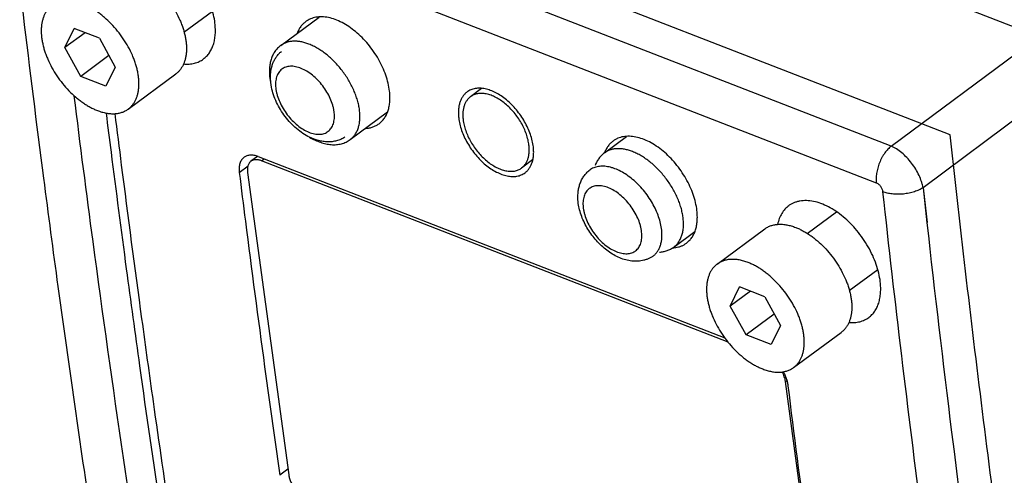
# Model space of a CAD drawing. Header units: inches. Extents: x 0 to 17, y 0 to 11.
# Tile 13 of 40: x 8.9 to 9.6, y 2.8 to 3.1. Entities that reach past the tile are written whole.
import ezdxf

# ---------------------------------------------------------------- set-up
doc = ezdxf.new("R2010")
doc.units = ezdxf.units.IN
doc.header["$LTSCALE"] = 0.935
doc.header["$MEASUREMENT"] = 0
doc.layers.get('0').update_dxf_attribs({"linetype": 'CONTINUOUS'})

msp = doc.modelspace()

# ---------------------------------------------------------------- linework, layer by layer
at = {"color": 7, "linetype": 'Continuous'}
for p, q in [((9.06285, 3.30186), (9.602, 3.09245)), ((9.54248, 3.02612), (8.96583, 3.25009)), ((9.50266, 3.01862), (8.97495, 3.22358)), ((8.96498, 3.19886), (9.49269, 2.99389)), ((9.02649, 3.09536), (9.04565, 3.10951)), ((9.09168, 3.08638), (9.11744, 3.1054)), ((8.94636, 3.08497), (8.95262, 3.0978)), ((8.96952, 3.09124), (8.95262, 3.0978)), ((8.95991, 3.09497), (8.94636, 3.08497)), ((8.96952, 3.09124), (8.98016, 3.07184)), ((9.50266, 3.01862), (9.602, 3.09245)), ((8.95701, 3.06557), (8.94636, 3.08497)), ((8.97594, 3.07954), (8.95701, 3.06557)), ((8.98016, 3.07184), (8.97391, 3.05901)), ((8.97391, 3.05901), (8.95701, 3.06557)), ((8.98899, 3.04357), (9.021, 3.0672)), ((9.08425, 3.06437), (9.08472, 3.06152)), ((9.08488, 3.06152), (9.0847, 3.0644)), ((9.62357, 3.06452), (9.52412, 2.9906)), ((9.08539, 3.05822), (9.08488, 3.06152)), ((9.08827, 3.05783), (9.08836, 3.05708)), ((9.22681, 3.0573), (9.21941, 3.05184)), ((9.12767, 3.04111), (9.12758, 3.04185)), ((9.13845, 3.02304), (9.16356, 3.04158)), ((9.30956, 3.01402), (9.32444, 3.025)), ((9.55008, 2.95796), (9.54248, 3.02612)), ((9.07601, 3.01166), (9.07159, 3.0084)), ((9.07645, 3.01156), (9.39057, 2.88955)), ((9.0637, 3.00088), (9.06961, 3.00525)), ((9.0787, 3.00874), (9.08042, 3.01001)), ((9.39285, 2.88672), (9.0787, 3.00874)), ((9.26119, 3.00928), (9.25383, 3.00385)), ((9.06927, 3.00083), (9.09702, 2.7973)), ((9.52412, 2.9906), (9.5269, 2.96714)), ((9.52412, 2.9906), (9.52673, 2.96703)), ((9.29527, 2.97743), (9.29536, 2.97668)), ((9.44609, 2.95983), (9.46577, 2.97437)), ((9.33467, 2.96071), (9.33458, 2.96145)), ((9.34816, 2.96205), (9.34803, 2.96307)), ((9.35633, 2.95067), (9.37056, 2.96118)), ((9.38555, 2.93924), (9.41756, 2.96287)), ((9.3564, 2.95018), (9.35759, 2.95033)), ((9.4745, 2.92135), (9.49366, 2.9355)), ((8.95381, 2.8385), (8.94179, 2.9241)), ((9.39438, 2.91096), (9.40063, 2.9238)), ((9.40792, 2.92096), (9.39438, 2.91096)), ((9.41753, 2.91723), (9.40063, 2.9238)), ((9.40502, 2.89156), (9.39438, 2.91096)), ((9.41753, 2.91723), (9.42818, 2.89783)), ((9.42395, 2.90554), (9.40502, 2.89156)), ((9.42818, 2.89783), (9.42192, 2.885)), ((9.42192, 2.885), (9.40502, 2.89156)), ((9.437, 2.86956), (9.46901, 2.8932)), ((9.08078, 2.87012), (9.09098, 2.797)), ((9.43153, 2.86013), (9.43252, 2.86087)), ((9.45928, 2.6566), (9.43153, 2.86013)), ((9.09651, 2.80108), (9.09098, 2.797))]:
    msp.add_line(p, q, dxfattribs=at)
for centre, radius, start, end in [((9.32964, 3.00659), 0.02134, 159.07926, 159.34439), ((9.35459, 2.97022), 0.02012, 273.76794, 275.16886)]:
    msp.add_arc(centre, radius, start, end, dxfattribs=at)
for points, knots in [([(8.94179, 2.9241), (8.93848, 2.94839), (8.92549, 3.0461), (8.9138, 3.14398), (8.90573, 3.21758)], [0, 0, 0, 0, 0.248788, 1, 1, 1, 1]), ([(9.04735, 3.10134), (9.04713, 3.10327), (9.04641, 3.10722), (9.04468, 3.11311), (9.04229, 3.11904), (9.03928, 3.12489), (9.03573, 3.13052), (9.03169, 3.13584), (9.02726, 3.14072), (9.02253, 3.14506), (9.01758, 3.14878), (9.01253, 3.1518), (9.00748, 3.15405), (9.00252, 3.15548), (8.99775, 3.15607), (8.99396, 3.15583), (8.99115, 3.15518), (8.98919, 3.15449), (8.98735, 3.15359), (8.98621, 3.15285), (8.98567, 3.15245)], [0, 0, 0, 0, 0.063648, 0.130848, 0.200815, 0.272757, 0.345744, 0.418795, 0.490943, 0.561255, 0.628882, 0.693116, 0.75344, 0.809586, 0.861617, 0.909998, 0.933119, 0.955706, 0.977936, 1, 1, 1, 1]), ([(8.99039, 3.13786), (8.99122, 3.13754), (8.99287, 3.13683), (8.99533, 3.13559), (8.99779, 3.13416), (9.00023, 3.13256), (9.00264, 3.13078), (9.00583, 3.12818), (9.00966, 3.12456), (9.0139, 3.11976), (9.01772, 3.11458), (9.02106, 3.10911), (9.02338, 3.10439), (9.02493, 3.10058), (9.02591, 3.09775), (9.02673, 3.09494), (9.02737, 3.09218), (9.02782, 3.08946), (9.0281, 3.08682), (9.0282, 3.08427), (9.02811, 3.08181), (9.02784, 3.07946), (9.02739, 3.07724), (9.02675, 3.07515), (9.02594, 3.07321), (9.02496, 3.07144), (9.02381, 3.06983), (9.02249, 3.06841), (9.02151, 3.06758), (9.021, 3.0672)], [0, 0, 0, 0, 0.030159, 0.061411, 0.093671, 0.126862, 0.160902, 0.195693, 0.267051, 0.339985, 0.41345, 0.486375, 0.557716, 0.592495, 0.626524, 0.659701, 0.69194, 0.723164, 0.753317, 0.782357, 0.810269, 0.837057, 0.862758, 0.887434, 0.911184, 0.934138, 0.95646, 0.978343, 1, 1, 1, 1]), ([(8.93754, 3.11324), (8.93703, 3.11287), (8.93605, 3.11204), (8.93473, 3.11061), (8.93358, 3.10901), (8.9326, 3.10723), (8.93179, 3.1053), (8.93115, 3.10321), (8.9307, 3.10099), (8.93043, 3.09864), (8.93034, 3.09618), (8.93044, 3.09362), (8.93071, 3.09098), (8.93117, 3.08827), (8.93181, 3.0855), (8.93263, 3.0827), (8.93361, 3.07987), (8.93516, 3.07606), (8.93748, 3.07133), (8.94082, 3.06587), (8.94464, 3.06068), (8.94888, 3.05588), (8.95271, 3.05227), (8.9559, 3.04966), (8.95831, 3.04789), (8.96075, 3.04628), (8.96321, 3.04485), (8.96566, 3.04361), (8.96732, 3.0429), (8.96815, 3.04258)], [0, 0, 0, 0, 0.021657, 0.04354, 0.065863, 0.088818, 0.112568, 0.137245, 0.162945, 0.189734, 0.217646, 0.246686, 0.276839, 0.308063, 0.340302, 0.37348, 0.407508, 0.442287, 0.513626, 0.586551, 0.660015, 0.732948, 0.804305, 0.839096, 0.873136, 0.906327, 0.938588, 0.969841, 1, 1, 1, 1]), ([(8.98899, 3.04357), (8.9895, 3.04394), (8.99048, 3.04477), (8.9918, 3.0462), (8.99295, 3.0478), (8.99393, 3.04958), (8.99474, 3.05151), (8.99538, 3.0536), (8.99583, 3.05582), (8.9961, 3.05817), (8.99619, 3.06063), (8.99609, 3.06319), (8.99581, 3.06583), (8.99535, 3.06854), (8.99472, 3.07131), (8.9939, 3.07411), (8.99292, 3.07694), (8.99137, 3.08075), (8.98905, 3.08548), (8.98571, 3.09094), (8.98188, 3.09613), (8.97765, 3.10093), (8.97382, 3.10454), (8.97063, 3.10714), (8.96822, 3.10892), (8.96578, 3.11053), (8.96332, 3.11195), (8.96086, 3.1132), (8.95921, 3.11391), (8.95838, 3.11423)], [0, 0, 0, 0, 0.021657, 0.04354, 0.065863, 0.088818, 0.112568, 0.137245, 0.162945, 0.189734, 0.217646, 0.246686, 0.276839, 0.308063, 0.340302, 0.37348, 0.407508, 0.442287, 0.513626, 0.586551, 0.660015, 0.732948, 0.804305, 0.839096, 0.873136, 0.906327, 0.938588, 0.969841, 1, 1, 1, 1]), ([(9.1649, 3.05569), (9.16469, 3.05745), (9.16404, 3.06106), (9.16246, 3.06645), (9.16027, 3.07188), (9.15752, 3.07723), (9.15426, 3.08238), (9.15057, 3.08724), (9.14652, 3.09171), (9.14218, 3.09568), (9.13766, 3.09908), (9.13304, 3.10184), (9.12842, 3.1039), (9.12388, 3.10522), (9.11952, 3.10576), (9.11604, 3.10554), (9.11348, 3.10494), (9.11168, 3.10431), (9.11, 3.10349), (9.10896, 3.10281), (9.10847, 3.10245)], [0, 0, 0, 0, 0.063649, 0.13085, 0.200817, 0.27276, 0.345748, 0.418802, 0.490953, 0.561268, 0.628899, 0.693136, 0.753462, 0.809608, 0.861637, 0.910013, 0.933131, 0.955715, 0.97794, 1, 1, 1, 1]), ([(9.0396, 3.07727), (9.04037, 3.07783), (9.04182, 3.07911), (9.04367, 3.08141), (9.04519, 3.08405), (9.04636, 3.08701), (9.04717, 3.09027), (9.04761, 3.09378), (9.04769, 3.0975), (9.0475, 3.10005), (9.04735, 3.10134)], [0, 0, 0, 0, 0.107999, 0.218227, 0.332456, 0.452098, 0.578218, 0.711502, 0.852208, 1, 1, 1, 1]), ([(9.10847, 3.10245), (9.10782, 3.10197), (9.1066, 3.10091), (9.10501, 3.09904), (9.10368, 3.09689), (9.10297, 3.09533), (9.10267, 3.09451)], [0, 0, 0, 0, 0.24068, 0.485478, 0.737682, 1, 1, 1, 1]), ([(9.09167, 3.08638), (9.09129, 3.0861), (9.09055, 3.0855), (9.08952, 3.08451), (9.08857, 3.08344), (9.0877, 3.08229), (9.08693, 3.08106), (9.08624, 3.07977), (9.08565, 3.07842), (9.08514, 3.07702), (9.08473, 3.07557), (9.0844, 3.07407), (9.08417, 3.07253), (9.08401, 3.07096), (9.08395, 3.06935), (9.08397, 3.06715), (9.08411, 3.06548), (9.08425, 3.06437)], [0, 0, 0, 0, 0.058467, 0.117016, 0.175737, 0.234731, 0.294085, 0.35391, 0.414323, 0.475419, 0.537312, 0.600105, 0.663881, 0.728736, 0.794754, 0.861984, 1, 1, 1, 1]), ([(9.11062, 3.08727), (9.10972, 3.08762), (9.10794, 3.08823), (9.10525, 3.08888), (9.10305, 3.08917), (9.10135, 3.08925), (9.09973, 3.08923), (9.09778, 3.08901), (9.09591, 3.08854), (9.09451, 3.08801), (9.09352, 3.08754), (9.09257, 3.087), (9.09197, 3.08659), (9.09168, 3.08638)], [0, 0, 0, 0, 0.146433, 0.285768, 0.418029, 0.481668, 0.543738, 0.663525, 0.778507, 0.834656, 0.890143, 0.945183, 1, 1, 1, 1]), ([(9.14468, 3.04291), (9.14454, 3.04401), (9.14415, 3.04623), (9.14331, 3.04957), (9.1422, 3.05295), (9.14082, 3.05636), (9.13919, 3.05974), (9.13733, 3.06308), (9.13525, 3.06634), (9.13298, 3.06949), (9.13053, 3.07249), (9.12794, 3.07532), (9.12522, 3.07795), (9.1224, 3.08036), (9.11951, 3.08251), (9.11657, 3.0844), (9.11362, 3.086), (9.11162, 3.08689), (9.11062, 3.08727)], [0, 0, 0, 0, 0.056748, 0.115896, 0.177191, 0.240327, 0.304957, 0.370699, 0.437149, 0.503888, 0.57049, 0.636533, 0.701608, 0.765323, 0.827315, 0.887264, 0.944895, 1, 1, 1, 1]), ([(9.0262, 3.07391), (9.02746, 3.0738), (9.02992, 3.07376), (9.03348, 3.07431), (9.03622, 3.07527), (9.03822, 3.07632), (9.03915, 3.07694), (9.0396, 3.07727)], [0, 0, 0, 0, 0.267706, 0.520613, 0.762841, 0.881722, 1, 1, 1, 1]), ([(9.0847, 3.0644), (9.08467, 3.06611), (9.08484, 3.06867), (9.08555, 3.07197), (9.08634, 3.07435), (9.08738, 3.07662), (9.08867, 3.07874), (9.09023, 3.08067), (9.09142, 3.08182), (9.09205, 3.08235)], [0, 0, 0, 0, 0.255468, 0.380992, 0.505468, 0.62941, 0.753007, 0.876499, 1, 1, 1, 1]), ([(9.12758, 3.04185), (9.12748, 3.04257), (9.12722, 3.04402), (9.12646, 3.04697), (9.12507, 3.05071), (9.12279, 3.05507), (9.11997, 3.05923), (9.11671, 3.06303), (9.11313, 3.06633), (9.10936, 3.06902), (9.10553, 3.07099), (9.10232, 3.072), (9.09986, 3.07235), (9.09814, 3.0724), (9.09651, 3.07222), (9.09498, 3.07183), (9.09357, 3.07122), (9.09231, 3.07041), (9.09119, 3.06939), (9.09023, 3.06819), (9.08944, 3.06681), (9.08883, 3.06526), (9.08841, 3.06358), (9.08817, 3.06175), (9.08811, 3.05982), (9.0882, 3.0585), (9.08827, 3.05783)], [0, 0, 0, 0, 0.033015, 0.067441, 0.139702, 0.215307, 0.292533, 0.369483, 0.444299, 0.515287, 0.581092, 0.640893, 0.668533, 0.694738, 0.719668, 0.743563, 0.766731, 0.789545, 0.812403, 0.835702, 0.859796, 0.884981, 0.911487, 0.939472, 0.968993, 1, 1, 1, 1]), ([(9.11111, 3.02458), (9.10955, 3.02535), (9.10648, 3.02712), (9.10218, 3.03038), (9.09817, 3.03419), (9.09454, 3.03847), (9.09137, 3.0431), (9.08872, 3.04799), (9.08668, 3.05303), (9.08574, 3.05649), (9.08539, 3.05822)], [0, 0, 0, 0, 0.11928, 0.242704, 0.36946, 0.498175, 0.627168, 0.754685, 0.879249, 1, 1, 1, 1]), ([(9.08836, 3.05708), (9.08846, 3.05637), (9.08872, 3.05492), (9.08948, 3.05196), (9.09088, 3.04823), (9.09315, 3.04386), (9.09597, 3.03971), (9.09923, 3.03591), (9.10281, 3.0326), (9.10658, 3.02992), (9.11041, 3.02795), (9.11362, 3.02694), (9.11608, 3.02658), (9.1178, 3.02654), (9.11943, 3.02672), (9.12096, 3.02711), (9.12236, 3.02771), (9.12363, 3.02853), (9.12475, 3.02954), (9.12571, 3.03075), (9.1265, 3.03213), (9.1271, 3.03367), (9.12753, 3.03536), (9.12777, 3.03718), (9.12783, 3.03911), (9.12774, 3.04043), (9.12767, 3.04111)], [0, 0, 0, 0, 0.033016, 0.067443, 0.139709, 0.215318, 0.292545, 0.369494, 0.444309, 0.515295, 0.581099, 0.640899, 0.668539, 0.694745, 0.719675, 0.74357, 0.766739, 0.789553, 0.812411, 0.83571, 0.859802, 0.884986, 0.91149, 0.939473, 0.968993, 1, 1, 1, 1]), ([(9.26175, 3.01807), (9.26158, 3.01947), (9.26107, 3.02232), (9.25982, 3.02658), (9.25808, 3.03087), (9.25591, 3.0351), (9.25333, 3.03918), (9.25041, 3.04302), (9.24721, 3.04655), (9.24378, 3.04969), (9.2402, 3.05238), (9.23655, 3.05456), (9.23289, 3.05619), (9.2293, 3.05723), (9.22585, 3.05766), (9.22261, 3.05745), (9.22012, 3.05674), (9.21834, 3.05586), (9.21751, 3.05533), (9.21712, 3.05504)], [0, 0, 0, 0, 0.063647, 0.130864, 0.200841, 0.272786, 0.345784, 0.418848, 0.491009, 0.561337, 0.628979, 0.693229, 0.753562, 0.809714, 0.861744, 0.910111, 0.95573, 0.977947, 1, 1, 1, 1]), ([(8.95237, 3.05239), (8.95645, 3.01968), (8.97324, 2.88979), (8.99234, 2.7602), (9.00797, 2.66344)], [0, 0, 0, 0, 0.251666, 1, 1, 1, 1]), ([(9.15781, 3.03366), (9.15851, 3.03418), (9.15984, 3.03535), (9.16153, 3.03745), (9.16292, 3.03986), (9.16399, 3.04258), (9.16473, 3.04555), (9.16514, 3.04877), (9.16521, 3.05218), (9.16504, 3.0545), (9.1649, 3.05569)], [0, 0, 0, 0, 0.10801, 0.218249, 0.332484, 0.45213, 0.578248, 0.711527, 0.852223, 1, 1, 1, 1]), ([(9.21712, 3.05504), (9.21656, 3.05463), (9.21551, 3.0537), (9.21416, 3.05204), (9.21306, 3.05012), (9.21221, 3.04797), (9.21161, 3.04561), (9.21129, 3.04307), (9.21123, 3.04037), (9.21137, 3.03853), (9.21147, 3.0376)], [0, 0, 0, 0, 0.108244, 0.218691, 0.333062, 0.452764, 0.578857, 0.712041, 0.852537, 1, 1, 1, 1]), ([(9.21941, 3.05184), (9.21892, 3.05148), (9.21799, 3.05066), (9.2168, 3.04919), (9.21583, 3.0475), (9.21507, 3.0456), (9.21455, 3.04352), (9.21427, 3.04128), (9.21422, 3.0389), (9.21434, 3.03727), (9.21443, 3.03645)], [0, 0, 0, 0, 0.108222, 0.218651, 0.333006, 0.452701, 0.578796, 0.711997, 0.852519, 1, 1, 1, 1]), ([(9.25879, 3.01922), (9.25864, 3.02045), (9.25819, 3.02297), (9.25709, 3.02673), (9.25556, 3.03052), (9.25364, 3.03425), (9.25136, 3.03784), (9.24879, 3.04123), (9.24596, 3.04435), (9.24293, 3.04712), (9.23978, 3.04949), (9.23655, 3.05141), (9.23333, 3.05285), (9.23064, 3.05363), (9.22855, 3.05397), (9.22706, 3.05408), (9.22562, 3.05405), (9.22423, 3.05388), (9.22291, 3.05358), (9.22166, 3.05314), (9.22048, 3.05257), (9.21976, 3.05209), (9.21941, 3.05184)], [0, 0, 0, 0, 0.063634, 0.130836, 0.200803, 0.272738, 0.345724, 0.418779, 0.490929, 0.561246, 0.628878, 0.693119, 0.753441, 0.809583, 0.836111, 0.861651, 0.88627, 0.910068, 0.933176, 0.955746, 0.977955, 1, 1, 1, 1]), ([(8.96815, 3.04258), (8.96914, 3.0422), (8.9711, 3.04153), (8.97406, 3.04082), (8.97647, 3.04049), (8.97835, 3.04041), (8.98013, 3.04044), (8.98186, 3.04063), (8.98353, 3.04099), (8.98472, 3.04134), (8.98587, 3.04177), (8.98696, 3.04229), (8.98801, 3.04288), (8.98867, 3.04333), (8.98899, 3.04357)], [0, 0, 0, 0, 0.14641, 0.285755, 0.418015, 0.481648, 0.543709, 0.663484, 0.721525, 0.778524, 0.834666, 0.89015, 0.945187, 1, 1, 1, 1]), ([(8.97404, 3.04074), (8.97514, 3.03198), (8.97956, 2.99702), (8.98413, 2.96209), (8.98764, 2.93591)], [0, 0, 0, 0, 0.250484, 1, 1, 1, 1]), ([(8.97992, 3.04051), (8.98136, 3.02895), (8.98718, 2.98285), (8.99327, 2.93678), (8.99797, 2.90228)], [0, 0, 0, 0, 0.250641, 1, 1, 1, 1]), ([(9.13845, 3.02304), (9.13877, 3.02327), (9.13938, 3.02377), (9.14023, 3.02459), (9.14102, 3.02549), (9.14175, 3.02646), (9.1424, 3.02751), (9.14298, 3.02863), (9.14349, 3.02981), (9.14393, 3.03106), (9.14429, 3.03237), (9.14468, 3.03422), (9.14496, 3.03666), (9.14499, 3.03974), (9.14481, 3.04184), (9.14468, 3.04291)], [0, 0, 0, 0, 0.053889, 0.10804, 0.162707, 0.218131, 0.27454, 0.332135, 0.391094, 0.451571, 0.513695, 0.577563, 0.710773, 0.851619, 1, 1, 1, 1]), ([(9.21147, 3.0376), (9.21164, 3.0362), (9.21215, 3.03335), (9.21341, 3.02909), (9.21515, 3.0248), (9.21733, 3.02058), (9.21992, 3.01651), (9.22285, 3.01267), (9.22606, 3.00915), (9.22949, 3.00602), (9.23308, 3.00333), (9.23673, 3.00115), (9.24039, 2.99952), (9.24398, 2.99848), (9.24742, 2.99805), (9.25066, 2.99825), (9.25314, 2.99896), (9.25492, 2.99983), (9.25574, 3.00036), (9.25613, 3.00065)], [0, 0, 0, 0, 0.063665, 0.130888, 0.200871, 0.272829, 0.345851, 0.418953, 0.491164, 0.561551, 0.629254, 0.693557, 0.753924, 0.81008, 0.862077, 0.910368, 0.955871, 0.97802, 1, 1, 1, 1]), ([(9.14895, 3.03054), (9.14977, 3.0306), (9.15139, 3.03081), (9.15371, 3.03144), (9.15587, 3.03238), (9.15719, 3.0332), (9.15781, 3.03366)], [0, 0, 0, 0, 0.26082, 0.512442, 0.757741, 1, 1, 1, 1]), ([(9.21443, 3.03645), (9.21458, 3.03521), (9.21503, 3.0327), (9.21614, 3.02894), (9.21767, 3.02516), (9.2196, 3.02143), (9.22188, 3.01784), (9.22446, 3.01445), (9.2273, 3.01135), (9.23033, 3.00858), (9.23349, 3.00621), (9.23672, 3.00429), (9.23994, 3.00285), (9.24263, 3.00207), (9.24471, 3.00174), (9.2462, 3.00162), (9.24765, 3.00165), (9.24903, 3.00181), (9.25035, 3.00211), (9.2516, 3.00255), (9.25277, 3.00312), (9.25349, 3.00359), (9.25383, 3.00385)], [0, 0, 0, 0, 0.063651, 0.130862, 0.200835, 0.272782, 0.34579, 0.418878, 0.491072, 0.561441, 0.629126, 0.693413, 0.753765, 0.80991, 0.836427, 0.861947, 0.886536, 0.910295, 0.933355, 0.95587, 0.978019, 1, 1, 1, 1]), ([(9.11111, 3.02458), (9.11228, 3.02388), (9.11465, 3.02261), (9.11829, 3.02111), (9.12194, 3.02008), (9.12554, 3.01954), (9.1285, 3.01954), (9.13079, 3.01982), (9.13245, 3.02017), (9.13406, 3.02067), (9.13561, 3.02131), (9.13708, 3.02209), (9.13801, 3.02271), (9.13845, 3.02304)], [0, 0, 0, 0, 0.141233, 0.276797, 0.40677, 0.531635, 0.65225, 0.711348, 0.76981, 0.827768, 0.885375, 0.942744, 1, 1, 1, 1]), ([(9.13472, 3.02458), (9.13387, 3.02404), (9.13209, 3.02308), (9.12923, 3.02209), (9.12624, 3.02153), (9.12319, 3.02139), (9.12012, 3.02165), (9.11601, 3.0225), (9.11303, 3.02365), (9.11111, 3.02458)], [0, 0, 0, 0, 0.122541, 0.24453, 0.36702, 0.490277, 0.614549, 0.740623, 1, 1, 1, 1]), ([(9.3719, 2.97529), (9.3717, 2.97705), (9.37104, 2.98066), (9.36946, 2.98605), (9.36727, 2.99148), (9.36452, 2.99683), (9.36126, 3.00198), (9.35757, 3.00684), (9.35352, 3.01131), (9.34919, 3.01528), (9.34466, 3.01868), (9.34004, 3.02144), (9.33542, 3.0235), (9.33088, 3.02482), (9.32652, 3.02536), (9.32305, 3.02514), (9.32048, 3.02455), (9.31869, 3.02391), (9.317, 3.02309), (9.31596, 3.02241), (9.31547, 3.02205)], [0, 0, 0, 0, 0.063649, 0.13085, 0.200817, 0.27276, 0.345748, 0.418802, 0.490953, 0.561268, 0.628899, 0.693136, 0.753462, 0.809608, 0.861637, 0.910013, 0.933131, 0.955715, 0.97794, 1, 1, 1, 1]), ([(9.25383, 3.00385), (9.25432, 3.00421), (9.25525, 3.00503), (9.25644, 3.00649), (9.25741, 3.00818), (9.25815, 3.01007), (9.25867, 3.01215), (9.25896, 3.01439), (9.259, 3.01677), (9.25888, 3.01839), (9.25879, 3.01922)], [0, 0, 0, 0, 0.108044, 0.218317, 0.332563, 0.452209, 0.578326, 0.711619, 0.8523, 1, 1, 1, 1]), ([(9.25613, 3.00065), (9.25669, 3.00106), (9.25774, 3.00199), (9.25908, 3.00365), (9.26018, 3.00556), (9.26103, 3.0077), (9.26161, 3.01006), (9.26193, 3.0126), (9.26199, 3.01529), (9.26186, 3.01713), (9.26175, 3.01807)], [0, 0, 0, 0, 0.108038, 0.218306, 0.33255, 0.452198, 0.578318, 0.71161, 0.852289, 1, 1, 1, 1]), ([(9.32851, 3.01491), (9.32761, 3.01526), (9.32582, 3.01587), (9.32313, 3.01652), (9.32094, 3.01681), (9.31924, 3.01689), (9.31762, 3.01686), (9.31566, 3.01665), (9.3138, 3.01617), (9.3124, 3.01564), (9.3114, 3.01518), (9.31045, 3.01464), (9.30985, 3.01423), (9.30956, 3.01402)], [0, 0, 0, 0, 0.146433, 0.285768, 0.418029, 0.481668, 0.543738, 0.663525, 0.778507, 0.834656, 0.890143, 0.945183, 1, 1, 1, 1]), ([(9.31547, 3.02205), (9.31483, 3.02158), (9.31362, 3.02053), (9.31204, 3.01868), (9.31071, 3.01656), (9.31001, 3.01501), (9.3097, 3.01421)], [0, 0, 0, 0, 0.240828, 0.485707, 0.737873, 1, 1, 1, 1]), ([(9.50266, 3.01862), (9.50189, 3.01799), (9.50036, 3.01653), (9.49865, 3.01442), (9.49736, 3.01247), (9.49611, 3.01033), (9.49476, 3.00746), (9.49375, 3.00446), (9.49316, 3.00204), (9.49274, 2.99974), (9.4925, 2.99702), (9.49258, 2.99489), (9.49269, 2.99389)], [0, 0, 0, 0, 0.107922, 0.229167, 0.294144, 0.361276, 0.499073, 0.636981, 0.704259, 0.769444, 0.891282, 1, 1, 1, 1]), ([(9.52412, 2.9906), (9.52401, 2.99128), (9.52372, 2.99266), (9.52291, 2.99547), (9.52149, 2.99904), (9.51924, 3.00322), (9.5165, 3.00722), (9.51337, 3.0109), (9.50996, 3.0141), (9.50694, 3.01633), (9.50449, 3.01776), (9.50327, 3.01836), (9.50266, 3.01862)], [0, 0, 0, 0, 0.056448, 0.115571, 0.240291, 0.371217, 0.505066, 0.638215, 0.767092, 0.888569, 0.945709, 1, 1, 1, 1]), ([(9.06692, 3.01107), (9.0666, 3.01083), (9.06598, 3.01029), (9.0652, 3.00932), (9.06456, 3.0082), (9.06408, 3.00695), (9.06374, 3.00557), (9.06356, 3.00408), (9.06354, 3.00251), (9.06363, 3.00143), (9.0637, 3.00088)], [0, 0, 0, 0, 0.108008, 0.218171, 0.332271, 0.451802, 0.577879, 0.711251, 0.852083, 1, 1, 1, 1]), ([(9.07645, 3.01156), (9.07557, 3.0119), (9.07384, 3.01241), (9.07163, 3.01259), (9.07, 3.01241), (9.06888, 3.01212), (9.06785, 3.01168), (9.06722, 3.01129), (9.06692, 3.01107)], [0, 0, 0, 0, 0.284317, 0.54176, 0.661738, 0.777136, 0.889358, 1, 1, 1, 1]), ([(9.30956, 3.01401), (9.30921, 3.01376), (9.30853, 3.01321), (9.30758, 3.01232), (9.3067, 3.01136), (9.30588, 3.01033), (9.30514, 3.00924), (9.30425, 3.00771), (9.3037, 3.00648), (9.30339, 3.00565)], [0, 0, 0, 0, 0.123349, 0.24684, 0.370627, 0.494894, 0.619793, 0.745493, 1, 1, 1, 1]), ([(9.36256, 2.97055), (9.36242, 2.97164), (9.36204, 2.97386), (9.3612, 2.9772), (9.36008, 2.98059), (9.3587, 2.98399), (9.35707, 2.98738), (9.35521, 2.99072), (9.35314, 2.99398), (9.35086, 2.99712), (9.34842, 3.00012), (9.34582, 3.00295), (9.3431, 3.00559), (9.34028, 3.00799), (9.33739, 3.01015), (9.33446, 3.01204), (9.33151, 3.01364), (9.3295, 3.01452), (9.32851, 3.01491)], [0, 0, 0, 0, 0.056748, 0.115896, 0.177191, 0.240327, 0.304957, 0.370699, 0.437149, 0.503888, 0.57049, 0.636533, 0.701608, 0.765323, 0.827315, 0.887264, 0.944895, 1, 1, 1, 1]), ([(9.07159, 3.0084), (9.07135, 3.00823), (9.0709, 3.00783), (9.07032, 3.00711), (9.06986, 3.00628), (9.0695, 3.00534), (9.06927, 3.00432), (9.06914, 3.00321), (9.06914, 3.00204), (9.06922, 3.00124), (9.06927, 3.00083)], [0, 0, 0, 0, 0.107732, 0.217558, 0.331349, 0.450677, 0.576708, 0.710232, 0.851446, 1, 1, 1, 1]), ([(9.0787, 3.00874), (9.07804, 3.00899), (9.07674, 3.00938), (9.0751, 3.00952), (9.07388, 3.00939), (9.07305, 3.00918), (9.07228, 3.00886), (9.07181, 3.00857), (9.07159, 3.0084)], [0, 0, 0, 0, 0.285611, 0.543524, 0.663401, 0.778461, 0.890117, 1, 1, 1, 1]), ([(9.34803, 2.96307), (9.34783, 2.96457), (9.34721, 2.96765), (9.34574, 2.97225), (9.34375, 2.97687), (9.34128, 2.98143), (9.33837, 2.98581), (9.33509, 2.98993), (9.33151, 2.9937), (9.3277, 2.99704), (9.32376, 2.99988), (9.31975, 3.00216), (9.31637, 3.00357), (9.31371, 3.00436), (9.31121, 3.00491), (9.30874, 3.00514), (9.30638, 3.00501), (9.30472, 3.00474), (9.30314, 3.0043), (9.30167, 3.00369), (9.30029, 3.00292), (9.29945, 3.0023), (9.29906, 3.00196)], [0, 0, 0, 0, 0.063628, 0.131028, 0.201392, 0.273875, 0.347478, 0.42116, 0.493883, 0.564653, 0.632569, 0.696867, 0.757, 0.785425, 0.812735, 0.864069, 0.888282, 0.911648, 0.934316, 0.956462, 0.978284, 1, 1, 1, 1]), ([(9.0637, 3.00088), (9.06506, 2.98995), (9.07057, 2.94634), (9.07633, 2.90276), (9.08078, 2.87012)], [0, 0, 0, 0, 0.250577, 1, 1, 1, 1]), ([(9.29189, 2.98112), (9.29168, 2.98308), (9.29162, 2.98603), (9.29215, 2.98989), (9.29286, 2.99266), (9.2939, 2.9953), (9.29505, 2.99737), (9.29613, 2.9989), (9.29732, 3.00036), (9.29833, 3.00135), (9.29905, 3.00196)], [0, 0, 0, 0, 0.25783, 0.383666, 0.508004, 0.631426, 0.754394, 0.815813, 0.877233, 1, 1, 1, 1]), ([(9.33458, 2.96145), (9.33449, 2.96217), (9.33423, 2.96362), (9.33347, 2.96657), (9.33207, 2.97031), (9.32979, 2.97467), (9.32697, 2.97883), (9.32371, 2.98263), (9.32013, 2.98593), (9.31636, 2.98862), (9.31254, 2.99059), (9.30932, 2.9916), (9.30687, 2.99196), (9.30514, 2.992), (9.30351, 2.99182), (9.30198, 2.99143), (9.30058, 2.99083), (9.29931, 2.99001), (9.29819, 2.98899), (9.29723, 2.98779), (9.29645, 2.98641), (9.29584, 2.98487), (9.29541, 2.98318), (9.29517, 2.98136), (9.29511, 2.97942), (9.2952, 2.9781), (9.29527, 2.97743)], [0, 0, 0, 0, 0.033015, 0.067441, 0.139702, 0.215307, 0.292533, 0.369483, 0.444299, 0.515287, 0.581092, 0.640893, 0.668533, 0.694738, 0.719668, 0.743563, 0.766731, 0.789545, 0.812403, 0.835702, 0.859796, 0.884981, 0.911487, 0.939472, 0.968993, 1, 1, 1, 1]), ([(9.49716, 2.98787), (9.49713, 2.98817), (9.497, 2.9888), (9.49668, 2.98972), (9.49623, 2.99063), (9.49567, 2.9915), (9.49501, 2.99228), (9.49428, 2.99296), (9.49351, 2.99351), (9.49296, 2.99379), (9.49269, 2.99389)], [0, 0, 0, 0, 0.117663, 0.243239, 0.373908, 0.506589, 0.638324, 0.766287, 0.887659, 1, 1, 1, 1]), ([(9.52412, 2.9906), (9.52328, 2.99007), (9.52139, 2.98906), (9.51883, 2.98805), (9.51655, 2.98738), (9.51408, 2.98679), (9.51089, 2.98629), (9.50766, 2.98614), (9.50513, 2.98622), (9.50278, 2.98642), (9.5001, 2.98689), (9.49808, 2.98751), (9.49716, 2.98787)], [0, 0, 0, 0, 0.107312, 0.229092, 0.294683, 0.362574, 0.501998, 0.641118, 0.708646, 0.773748, 0.894239, 1, 1, 1, 1]), ([(9.53323, 2.69438), (9.52992, 2.71868), (9.51693, 2.81639), (9.50523, 2.91426), (9.49716, 2.98787)], [0, 0, 0, 0, 0.248788, 1, 1, 1, 1]), ([(9.34172, 2.94418), (9.34115, 2.94382), (9.33997, 2.94314), (9.33811, 2.94233), (9.33617, 2.94172), (9.33351, 2.94116), (9.33008, 2.94094), (9.32594, 2.94141), (9.32184, 2.94252), (9.31783, 2.94423), (9.31393, 2.94646), (9.31019, 2.94918), (9.30666, 2.95232), (9.30338, 2.95584), (9.3004, 2.95966), (9.29779, 2.96373), (9.29558, 2.96797), (9.29382, 2.97231), (9.29255, 2.97669), (9.29204, 2.97965), (9.29189, 2.98112)], [0, 0, 0, 0, 0.028414, 0.056671, 0.084915, 0.113245, 0.170198, 0.227835, 0.286733, 0.34732, 0.409837, 0.474247, 0.540284, 0.607458, 0.675159, 0.74271, 0.80943, 0.874774, 0.938428, 1, 1, 1, 1]), ([(9.43368, 2.97845), (9.43275, 2.97776), (9.431, 2.97616), (9.42887, 2.97323), (9.42724, 2.9698), (9.42653, 2.96731), (9.42625, 2.96601)], [0, 0, 0, 0, 0.235055, 0.476854, 0.730553, 1, 1, 1, 1]), ([(9.49536, 2.92733), (9.49514, 2.92927), (9.49443, 2.93321), (9.4927, 2.9391), (9.4903, 2.94503), (9.4873, 2.95088), (9.48374, 2.95652), (9.4797, 2.96183), (9.47527, 2.96671), (9.47054, 2.97105), (9.4656, 2.97477), (9.46055, 2.97779), (9.45549, 2.98004), (9.45053, 2.98148), (9.44576, 2.98206), (9.44197, 2.98182), (9.43916, 2.98118), (9.4372, 2.98049), (9.43536, 2.97959), (9.43423, 2.97885), (9.43368, 2.97845)], [0, 0, 0, 0, 0.063648, 0.130848, 0.200815, 0.272757, 0.345744, 0.418795, 0.490943, 0.561255, 0.628882, 0.693116, 0.75344, 0.809586, 0.861617, 0.909998, 0.933119, 0.955706, 0.977936, 1, 1, 1, 1]), ([(9.29536, 2.97668), (9.29546, 2.97597), (9.29572, 2.97452), (9.29648, 2.97156), (9.29788, 2.96783), (9.30015, 2.96346), (9.30297, 2.95931), (9.30623, 2.95551), (9.30981, 2.9522), (9.31358, 2.94952), (9.31741, 2.94755), (9.32062, 2.94654), (9.32308, 2.94618), (9.3248, 2.94614), (9.32643, 2.94632), (9.32796, 2.94671), (9.32937, 2.94731), (9.33064, 2.94813), (9.33176, 2.94914), (9.33271, 2.95035), (9.3335, 2.95173), (9.33411, 2.95327), (9.33453, 2.95496), (9.33478, 2.95678), (9.33483, 2.95871), (9.33475, 2.96003), (9.33467, 2.96071)], [0, 0, 0, 0, 0.033016, 0.067443, 0.139709, 0.215318, 0.292545, 0.369494, 0.444309, 0.515295, 0.581099, 0.640899, 0.668539, 0.694745, 0.719675, 0.74357, 0.766739, 0.789553, 0.812411, 0.83571, 0.859802, 0.884986, 0.91149, 0.939473, 0.968993, 1, 1, 1, 1]), ([(9.35634, 2.95067), (9.35665, 2.95091), (9.35726, 2.9514), (9.35812, 2.95222), (9.35891, 2.95312), (9.35963, 2.9541), (9.36028, 2.95514), (9.36087, 2.95626), (9.36138, 2.95745), (9.36181, 2.95869), (9.36217, 2.96), (9.36256, 2.96185), (9.36285, 2.9643), (9.36288, 2.96738), (9.3627, 2.96948), (9.36256, 2.97055)], [0, 0, 0, 0, 0.053889, 0.10804, 0.162707, 0.218131, 0.27454, 0.332135, 0.391094, 0.451571, 0.513695, 0.577563, 0.710773, 0.851619, 1, 1, 1, 1]), ([(9.36481, 2.95326), (9.36551, 2.95378), (9.36684, 2.95495), (9.36853, 2.95705), (9.36992, 2.95947), (9.37099, 2.96218), (9.37173, 2.96516), (9.37214, 2.96837), (9.37221, 2.97178), (9.37204, 2.9741), (9.3719, 2.97529)], [0, 0, 0, 0, 0.10801, 0.218249, 0.332484, 0.45213, 0.578248, 0.711527, 0.852223, 1, 1, 1, 1]), ([(9.41756, 2.96287), (9.41788, 2.96311), (9.41854, 2.96356), (9.41959, 2.96415), (9.42068, 2.96467), (9.42183, 2.9651), (9.42302, 2.96545), (9.42469, 2.96581), (9.42642, 2.966), (9.42821, 2.96603), (9.43008, 2.96595), (9.43249, 2.96562), (9.43545, 2.96491), (9.43741, 2.96424), (9.4384, 2.96386)], [0, 0, 0, 0, 0.054812, 0.109849, 0.165332, 0.221473, 0.278472, 0.336513, 0.456287, 0.518347, 0.581981, 0.714242, 0.853589, 1, 1, 1, 1]), ([(9.4384, 2.96386), (9.43923, 2.96354), (9.44089, 2.96283), (9.44334, 2.96158), (9.4458, 2.96016), (9.44824, 2.95855), (9.45065, 2.95678), (9.45384, 2.95417), (9.45767, 2.95056), (9.46191, 2.94576), (9.46574, 2.94057), (9.46907, 2.93511), (9.4714, 2.93038), (9.47294, 2.92657), (9.47393, 2.92374), (9.47474, 2.92093), (9.47538, 2.91817), (9.47584, 2.91546), (9.47612, 2.91282), (9.47621, 2.91026), (9.47612, 2.9078), (9.47585, 2.90545), (9.4754, 2.90323), (9.47477, 2.90114), (9.47395, 2.89921), (9.47297, 2.89743), (9.47182, 2.89583), (9.47051, 2.8944), (9.46952, 2.89357), (9.46901, 2.8932)], [0, 0, 0, 0, 0.030159, 0.061411, 0.093671, 0.126862, 0.160902, 0.195693, 0.267051, 0.339985, 0.41345, 0.486375, 0.557716, 0.592495, 0.626524, 0.659701, 0.69194, 0.723164, 0.753317, 0.782357, 0.810269, 0.837057, 0.862758, 0.887434, 0.911184, 0.934138, 0.95646, 0.978343, 1, 1, 1, 1]), ([(9.52673, 2.96703), (9.53199, 2.91998), (9.55399, 2.73366), (9.58066, 2.5479), (9.60336, 2.40948)], [0, 0, 0, 0, 0.252369, 1, 1, 1, 1]), ([(9.34172, 2.94418), (9.34233, 2.94458), (9.3435, 2.94548), (9.345, 2.94713), (9.34624, 2.94907), (9.34703, 2.95087), (9.34753, 2.95243), (9.34794, 2.9541), (9.34828, 2.95633), (9.34838, 2.95914), (9.34826, 2.96106), (9.34816, 2.96205)], [0, 0, 0, 0, 0.109119, 0.219619, 0.333533, 0.452566, 0.514473, 0.578124, 0.710995, 0.851688, 1, 1, 1, 1]), ([(9.58157, 2.70676), (9.57873, 2.72757), (9.56756, 2.81122), (9.55729, 2.89499), (9.55008, 2.95796)], [0, 0, 0, 0, 0.248899, 1, 1, 1, 1]), ([(9.34665, 2.94725), (9.34709, 2.94728), (9.34797, 2.94736), (9.3497, 2.94765), (9.35181, 2.94822), (9.35379, 2.94908), (9.35528, 2.94994), (9.35599, 2.95042), (9.35634, 2.95067)], [0, 0, 0, 0, 0.127855, 0.254559, 0.505036, 0.753037, 0.876588, 1, 1, 1, 1]), ([(9.35759, 2.95033), (9.35826, 2.95043), (9.35956, 2.9507), (9.36145, 2.95134), (9.36321, 2.95218), (9.36429, 2.95288), (9.36481, 2.95326)], [0, 0, 0, 0, 0.257705, 0.508803, 0.755441, 1, 1, 1, 1]), ([(9.38555, 2.93924), (9.38504, 2.93886), (9.38406, 2.93803), (9.38275, 2.93661), (9.38159, 2.935), (9.38061, 2.93323), (9.3798, 2.93129), (9.37917, 2.9292), (9.37871, 2.92698), (9.37844, 2.92463), (9.37835, 2.92217), (9.37845, 2.91962), (9.37873, 2.91698), (9.37919, 2.91426), (9.37983, 2.9115), (9.38064, 2.90869), (9.38162, 2.90586), (9.38317, 2.90205), (9.3855, 2.89733), (9.38883, 2.89186), (9.39266, 2.88668), (9.39689, 2.88188), (9.40072, 2.87826), (9.40391, 2.87566), (9.40632, 2.87388), (9.40877, 2.87228), (9.41122, 2.87085), (9.41368, 2.86961), (9.41534, 2.8689), (9.41616, 2.86858)], [0, 0, 0, 0, 0.021657, 0.04354, 0.065863, 0.088818, 0.112568, 0.137245, 0.162945, 0.189734, 0.217646, 0.246686, 0.276839, 0.308063, 0.340302, 0.37348, 0.407508, 0.442287, 0.513626, 0.586551, 0.660015, 0.732948, 0.804305, 0.839096, 0.873136, 0.906327, 0.938588, 0.969841, 1, 1, 1, 1]), ([(9.40639, 2.94022), (9.4054, 2.9406), (9.40344, 2.94128), (9.40048, 2.94199), (9.39807, 2.94231), (9.3962, 2.94239), (9.39441, 2.94237), (9.39268, 2.94218), (9.39101, 2.94181), (9.38982, 2.94146), (9.38867, 2.94103), (9.38758, 2.94051), (9.38653, 2.93992), (9.38587, 2.93947), (9.38555, 2.93924)], [0, 0, 0, 0, 0.14641, 0.285755, 0.418015, 0.481648, 0.543709, 0.663484, 0.721525, 0.778524, 0.834666, 0.89015, 0.945187, 1, 1, 1, 1]), ([(9.437, 2.86956), (9.43751, 2.86994), (9.43849, 2.87076), (9.43981, 2.87219), (9.44096, 2.87379), (9.44194, 2.87557), (9.44275, 2.87751), (9.44339, 2.87959), (9.44384, 2.88182), (9.44411, 2.88416), (9.4442, 2.88662), (9.44411, 2.88918), (9.44383, 2.89182), (9.44337, 2.89453), (9.44273, 2.8973), (9.44191, 2.9001), (9.44093, 2.90293), (9.43938, 2.90675), (9.43706, 2.91147), (9.43373, 2.91693), (9.4299, 2.92212), (9.42566, 2.92692), (9.42183, 2.93053), (9.41864, 2.93314), (9.41623, 2.93491), (9.41379, 2.93652), (9.41133, 2.93795), (9.40888, 2.93919), (9.40722, 2.9399), (9.40639, 2.94022)], [0, 0, 0, 0, 0.021657, 0.04354, 0.065863, 0.088818, 0.112568, 0.137245, 0.162945, 0.189734, 0.217646, 0.246686, 0.276839, 0.308063, 0.340302, 0.37348, 0.407508, 0.442287, 0.513626, 0.586551, 0.660015, 0.732948, 0.804305, 0.839096, 0.873136, 0.906327, 0.938588, 0.969841, 1, 1, 1, 1]), ([(8.98764, 2.93591), (8.99056, 2.91413), (9.00242, 2.82747), (9.01521, 2.74093), (9.02533, 2.67622)], [0, 0, 0, 0, 0.251238, 1, 1, 1, 1]), ([(9.48761, 2.90326), (9.48838, 2.90383), (9.48983, 2.90511), (9.49168, 2.9074), (9.4932, 2.91004), (9.49437, 2.91301), (9.49518, 2.91626), (9.49562, 2.91977), (9.4957, 2.9235), (9.49551, 2.92604), (9.49536, 2.92733)], [0, 0, 0, 0, 0.107999, 0.218227, 0.332456, 0.452098, 0.578218, 0.711502, 0.852208, 1, 1, 1, 1]), ([(8.99797, 2.90228), (9.0005, 2.88371), (9.01076, 2.80977), (9.02169, 2.73593), (9.03027, 2.68069)], [0, 0, 0, 0, 0.251062, 1, 1, 1, 1]), ([(9.47422, 2.8999), (9.47547, 2.89979), (9.47793, 2.89976), (9.48149, 2.9003), (9.48424, 2.90126), (9.48623, 2.90231), (9.48717, 2.90293), (9.48761, 2.90326)], [0, 0, 0, 0, 0.267706, 0.520613, 0.762841, 0.881722, 1, 1, 1, 1]), ([(9.41616, 2.86858), (9.41715, 2.86819), (9.41912, 2.86752), (9.42207, 2.86681), (9.42449, 2.86649), (9.42636, 2.8664), (9.42814, 2.86643), (9.42988, 2.86662), (9.43154, 2.86698), (9.43274, 2.86733), (9.43388, 2.86777), (9.43498, 2.86828), (9.43602, 2.86887), (9.43668, 2.86932), (9.437, 2.86956)], [0, 0, 0, 0, 0.14641, 0.285755, 0.418015, 0.481648, 0.543709, 0.663484, 0.721525, 0.778524, 0.834666, 0.89015, 0.945187, 1, 1, 1, 1]), ([(9.43153, 2.86013), (9.43145, 2.86067), (9.43124, 2.86177), (9.43076, 2.86341), (9.4301, 2.86507), (9.42956, 2.86616), (9.42927, 2.8667)], [0, 0, 0, 0, 0.233507, 0.479641, 0.735927, 1, 1, 1, 1]), ([(9.43335, 2.85731), (9.43325, 2.85809), (9.43295, 2.85968), (9.43225, 2.86206), (9.43129, 2.86445), (9.4305, 2.86602), (9.43007, 2.86679)], [0, 0, 0, 0, 0.233327, 0.479637, 0.736091, 1, 1, 1, 1]), ([(9.45042, 2.72655), (9.44894, 2.73741), (9.44307, 2.78097), (9.43743, 2.82457), (9.43335, 2.85731)], [0, 0, 0, 0, 0.249423, 1, 1, 1, 1]), ([(8.98509, 2.63549), (8.98233, 2.65232), (8.97142, 2.71992), (8.96115, 2.78762), (8.95381, 2.8385)], [0, 0, 0, 0, 0.249118, 1, 1, 1, 1]), ([(9.09702, 2.7973), (9.09714, 2.79647), (9.09752, 2.79476), (9.09847, 2.79224), (9.09978, 2.78974), (9.1014, 2.78737), (9.10328, 2.78521), (9.10533, 2.78334), (9.10749, 2.78184), (9.10902, 2.78107), (9.10978, 2.78078)], [0, 0, 0, 0, 0.116196, 0.240886, 0.371307, 0.50446, 0.636992, 0.765599, 0.887431, 1, 1, 1, 1])]:
    msp.add_open_spline(points, degree=3, knots=knots, dxfattribs=at)

doc.saveas('drawing.dxf')
